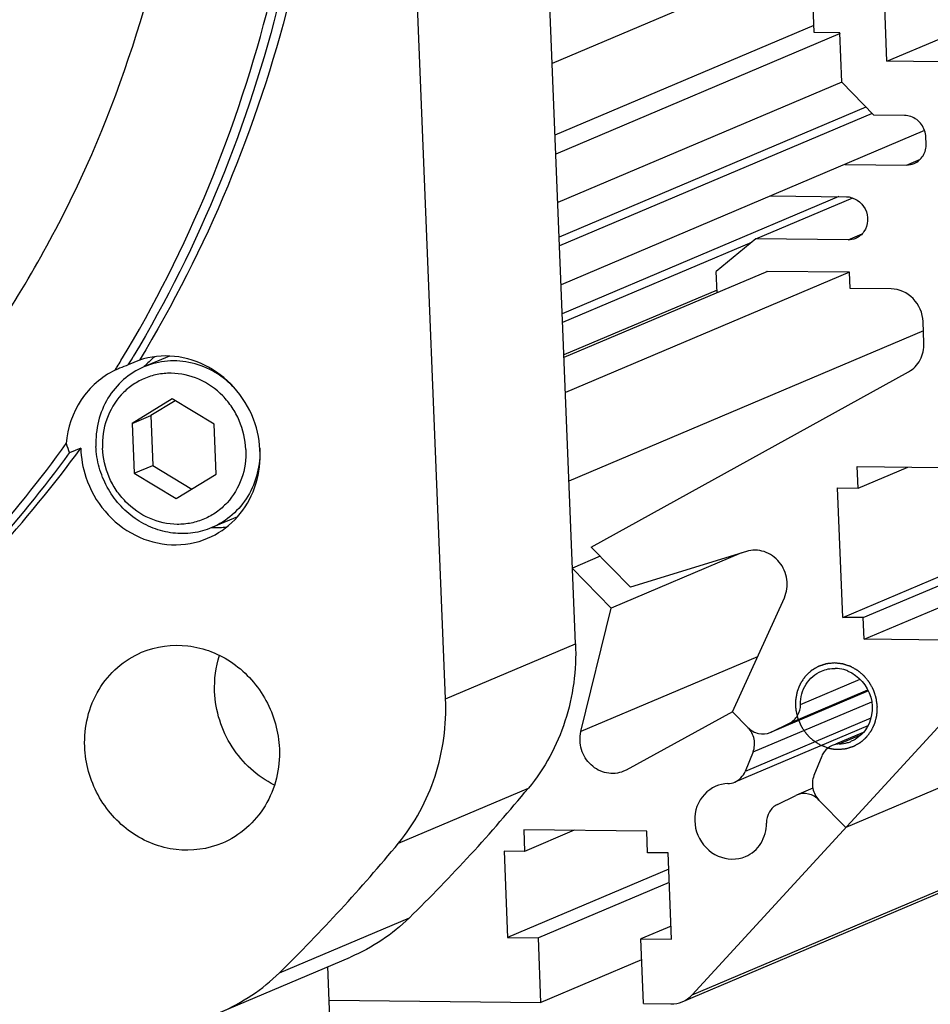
# Model space of a CAD drawing. Header units: millimetres. Extents: x 0 to 420, y 0 to 297.
# Tile 12 of 59: x 181 to 194, y 20 to 34. Entities that reach past the tile are written whole.
import ezdxf

# ---------------------------------------------------------------- set-up
doc = ezdxf.new("R2010")
doc.units = ezdxf.units.MM
doc.header["$LTSCALE"] = 23.1
doc.layers.add('COMPONENTS', color=7, linetype='CONTINUOUS')

msp = doc.modelspace()

# ---------------------------------------------------------------- linework, layer by layer
at = {"layer": 'COMPONENTS', "color": 7, "linetype": 'CONTINUOUS'}
for p, q in [((188.67681, 25.11933), (187.38166, 57.18745)), ((186.7701, 24.31174), (185.47495, 56.37985)), ((192.5995, 25.50672), (225.17695, 39.30506)), ((192.9001, 25.50346), (225.47756, 39.30181)), ((192.91289, 25.18683), (225.49035, 38.98517)), ((225.22022, 36.22505), (192.64276, 22.42671)), ((193.24654, 33.6654), (193.16085, 35.78688)), ((192.50047, 35.39841), (188.33295, 33.63323)), ((192.17778, 34.08843), (192.13119, 35.242)), ((192.17375, 34.18814), (188.37552, 32.57938)), ((192.55354, 34.08436), (192.17778, 34.08843)), ((192.55933, 34.07071), (188.38666, 32.30335)), ((192.58296, 33.35609), (192.55354, 34.08436)), ((193.24654, 33.6654), (194.01464, 33.99074)), ((190.24374, 19.87003), (222.8212, 33.66838)), ((190.38894, 19.97272), (222.9664, 33.77107)), ((194.02812, 33.65694), (193.24654, 33.6654)), ((192.58296, 33.35609), (188.41544, 31.59092)), ((192.58296, 33.35609), (193.05305, 32.87625)), ((192.93851, 32.99316), (188.43583, 31.08603)), ((193.02893, 32.90087), (188.44101, 30.95764)), ((193.50396, 32.87136), (193.05305, 32.87625)), ((193.79928, 32.64747), (188.46403, 30.38769)), ((193.8212, 32.45648), (193.81736, 32.55147)), ((193.53338, 32.1431), (193.73809, 32.22981)), ((192.63155, 32.15287), (193.53338, 32.1431)), ((192.54016, 31.67911), (188.48131, 29.95996)), ((191.32357, 31.05928), (192.74385, 31.66085)), ((191.53863, 31.68995), (192.65073, 31.67791)), ((191.32357, 31.05928), (190.74198, 30.57987)), ((192.67631, 31.04463), (191.32357, 31.05928)), ((192.67631, 31.04463), (192.88128, 31.13145)), ((191.25857, 31.0057), (188.48649, 29.83157)), ((191.49306, 30.5827), (188.50723, 29.31804)), ((192.69549, 30.56967), (188.52797, 28.8045)), ((190.7545, 30.26988), (190.74198, 30.57987)), ((192.69549, 30.56967), (191.47803, 30.58286)), ((192.70508, 30.3322), (192.69549, 30.56967)), ((193.3063, 30.32568), (192.70508, 30.3322)), ((190.75294, 30.30846), (188.50568, 29.35662)), ((193.78918, 29.5292), (193.77639, 29.84584)), ((193.7819, 29.70941), (188.58041, 27.50629)), ((182.71676, 29.34045), (182.3428, 29.18205)), ((182.27807, 29.28071), (182.11464, 29.21149)), ((188.90859, 26.53709), (193.56438, 29.11103)), ((182.75801, 28.71159), (182.17156, 28.35248)), ((182.80028, 28.68605), (182.44394, 28.46785)), ((183.37399, 28.33945), (182.75801, 28.71159)), ((182.17156, 28.35248), (182.44394, 28.46785)), ((182.44394, 28.46785), (182.47348, 27.73661)), ((182.17156, 28.35248), (182.20109, 27.62123)), ((183.40352, 27.60821), (183.37399, 28.33945)), ((181.41726, 27.9905), (181.25382, 27.92127)), ((182.20109, 27.62123), (182.47348, 27.73661)), ((182.47348, 27.73661), (183.04719, 27.39001)), ((182.20109, 27.62123), (182.81707, 27.2491)), ((182.81707, 27.2491), (183.40352, 27.60821)), ((192.81059, 27.71993), (194.01302, 27.70691)), ((192.82337, 27.40329), (192.81059, 27.71993)), ((192.82337, 27.40329), (193.55199, 27.7119)), ((192.52277, 27.40655), (192.82337, 27.40329)), ((192.5995, 25.50672), (192.52277, 27.40655)), ((183.71544, 26.98328), (183.34123, 26.82478)), ((189.48228, 25.95194), (188.90859, 26.53709)), ((191.11102, 26.45308), (189.1986, 25.64307)), ((191.18439, 26.47566), (189.48228, 25.95194)), ((189.03914, 26.40394), (188.63189, 26.23145)), ((189.1986, 25.64307), (188.62532, 26.22866)), ((190.98176, 24.12215), (191.74107, 25.79648)), ((188.75701, 23.83269), (189.1986, 25.64307)), ((192.9001, 25.50346), (192.5995, 25.50672)), ((192.91289, 25.18683), (192.9001, 25.50346)), ((194.11532, 25.1738), (192.91289, 25.18683)), ((186.7701, 24.31174), (188.67681, 25.11933)), ((191.34822, 24.93021), (188.75701, 23.83269)), ((190.38894, 19.97272), (194.89658, 24.8807)), ((191.9783, 24.23), (192.85246, 24.60025)), ((192.97396, 24.42799), (191.53569, 23.8188)), ((192.97378, 24.42836), (191.54952, 23.82511)), ((191.81606, 23.95573), (192.96681, 24.44314)), ((191.2817, 23.5335), (193.02339, 24.2712)), ((190.98176, 24.12215), (189.41888, 23.26805)), ((191.20737, 23.89186), (190.98176, 24.12215)), ((193.01139, 24.02987), (191.16646, 23.24844)), ((192.96786, 23.91836), (191.01341, 23.09055)), ((191.54952, 23.82511), (191.81606, 23.95573)), ((191.53501, 23.81872), (191.54952, 23.82511)), ((192.49656, 23.65196), (192.90488, 23.8249)), ((192.54518, 23.65136), (192.87352, 23.79043)), ((191.2817, 23.5335), (191.16646, 23.24844)), ((192.2904, 23.47157), (192.17516, 23.1865)), ((189.41888, 23.26805), (189.3811, 23.24993)), ((186.07947, 22.19643), (187.98618, 23.00403)), ((192.15921, 23.00203), (191.92116, 22.9012)), ((191.64079, 22.76427), (191.90733, 22.89489)), ((191.92184, 22.90128), (191.90733, 22.89489)), ((192.64276, 22.42671), (192.24949, 22.82814)), ((189.72129, 22.3729), (187.91765, 22.39244)), ((187.91765, 22.39244), (187.93043, 22.0758)), ((188.65905, 22.38441), (187.93043, 22.0758)), ((189.73408, 22.05626), (189.72129, 22.3729)), ((187.93043, 22.0758), (187.62983, 22.07906)), ((187.62983, 22.07906), (187.68098, 20.8125)), ((190.03469, 22.05301), (189.73408, 22.05626)), ((190.08584, 20.78645), (190.03469, 22.05301)), ((190.04436, 21.81353), (187.68098, 20.8125)), ((190.05214, 21.62095), (188.13189, 20.80762)), ((184.33191, 20.29366), (186.23861, 21.10126)), ((190.07807, 20.97903), (189.63493, 20.79134)), ((187.68098, 20.8125), (188.13189, 20.80762)), ((188.17026, 19.8577), (188.13189, 20.80762)), ((189.63493, 20.79134), (190.08584, 20.78645)), ((189.6733, 19.84142), (189.63493, 20.79134)), ((183.46889, 19.71749), (185.3756, 20.52508)), ((185.08829, 19.26398), (185.04305, 20.38423)), ((189.64737, 20.48334), (188.17026, 19.8577)), ((185.06295, 19.89136), (188.17026, 19.8577)), ((189.6733, 19.84142), (190.07571, 19.83706))]:
    msp.add_line(p, q, dxfattribs=at)
for centre, radius, start, end in [((166.29227, 38.83201), 18.51761, 328.699029, 329.136776), ((183.27065, 28.36813), 1.2318, 128.519067, 133.790961), ((166.27324, 38.7941), 18.38942, 328.303172, 328.490756), ((166.25047, 38.80805), 18.41612, 328.49079, 328.823162), ((182.92914, 26.93592), 2.41695, 109.693808, 112.925973), ((183.28023, 28.3584), 1.24545, 133.799583, 138.351622), ((182.86077, 27.09925), 2.23988, 112.942781, 114.843669), ((166.74651, 38.43989), 17.79829, 311.665888, 324.320076), ((166.74402, 38.50766), 17.96124, 311.524663, 323.885441), ((166.91358, 38.57225), 17.95355, 310.98345, 323.885831), ((183.4016, 28.07069), 1.24495, 267.220449, 277.416346), ((192.47597, 24.24506), 0.51444, 74.538617, 88.636254), ((192.47159, 24.22977), 0.53035, 67.649842, 74.52282), ((192.53466, 24.136), 0.48451, 286.089472, 292.912652), ((192.55064, 23.37587), 0.27531, 112.936453, 121.420435), ((192.55139, 23.37372), 0.27759, 106.496502, 112.906976), ((192.55251, 23.36973), 0.28173, 91.49127, 106.48491), ((192.53243, 24.14416), 0.49296, 271.482682, 286.075846), ((192.56984, 23.35857), 0.30142, 150.684514, 157.982836), ((169.096, 38.59947), 24.49605, 314.411855, 320.457426), ((167.1893, 37.79188), 24.49605, 314.411855, 320.457426)]:
    msp.add_arc(centre, radius, start, end, dxfattribs=at)
for points, knots in [([(173.11653, 23.82046), (174.0042, 24.19645), (175.71761, 25.1181), (177.99448, 26.95367), (179.91667, 29.19071), (181.93827, 32.62771), (183.30667, 37.59072), (182.91683, 43.80364), (180.57918, 49.62364), (176.56058, 54.38933), (172.1356, 57.04341), (168.2932, 58.14578), (166.32096, 58.34786), (165.34194, 58.35846)], [0, 0, 0, 0, 0.06006727, 0.12040877, 0.18126365, 0.24280537, 0.36775832, 0.49537594, 0.62411538, 0.75196203, 0.87727635, 0.93899429, 1, 1, 1, 1]), ([(182.00682, 29.27437), (182.99215, 30.90282), (184.47878, 34.52519), (185.03838, 40.39396), (183.93347, 46.2574), (182.13962, 49.84272), (181.01746, 51.47125)], [0, 0, 0, 0, 0.24415295, 0.49344708, 0.74630832, 1, 1, 1, 1]), ([(181.2171, 51.43467), (182.32302, 49.80789), (184.08938, 46.23455), (185.176, 40.40198), (184.62368, 34.56566), (183.15907, 30.95808), (182.18768, 29.33265)], [0, 0, 0, 0, 0.25368437, 0.50650934, 0.7557972, 1, 1, 1, 1]), ([(181.38053, 51.50389), (182.49335, 49.86697), (184.26789, 46.26932), (185.34615, 40.39738), (184.76451, 34.52787), (183.26749, 30.90794), (182.27807, 29.28071)], [0, 0, 0, 0, 0.25374033, 0.50659714, 0.75586621, 1, 1, 1, 1]), ([(193.81736, 32.55147), (193.8147, 32.61732), (193.76974, 32.74888), (193.65854, 32.83362), (193.59748, 32.85486)], [0, 0, 0, 0, 0.50478795, 1, 1, 1, 1]), ([(193.64526, 32.16502), (193.69895, 32.18773), (193.79516, 32.27236), (193.82364, 32.39591), (193.8212, 32.45648)], [0, 0, 0, 0, 0.49024924, 1, 1, 1, 1]), ([(192.65073, 31.67791), (192.76071, 31.67672), (192.98919, 31.52781), (192.97294, 31.25695), (192.90965, 31.16576)], [0, 0, 0, 0, 0.49770024, 1, 1, 1, 1]), ([(193.77639, 29.84584), (193.77145, 29.9682), (193.66982, 30.21352), (193.42442, 30.3244), (193.3063, 30.32568)], [0, 0, 0, 0, 0.50898613, 1, 1, 1, 1]), ([(193.56438, 29.11103), (193.63504, 29.15009), (193.75708, 29.27562), (193.79256, 29.44548), (193.78918, 29.5292)], [0, 0, 0, 0, 0.49072196, 1, 1, 1, 1]), ([(183.9744, 28.34867), (183.91695, 28.52295), (183.73754, 28.851), (183.31452, 29.20646), (182.79865, 29.37265), (182.44097, 29.33472), (182.27807, 29.28071)], [0, 0, 0, 0, 0.25789679, 0.51181453, 0.75881076, 1, 1, 1, 1]), ([(182.3428, 29.18205), (182.23481, 29.13632), (182.03089, 29.00829), (181.79908, 28.72914), (181.65896, 28.38779), (181.63459, 28.1401), (181.63958, 28.01644)], [0, 0, 0, 0, 0.24379884, 0.49071749, 0.74271868, 1, 1, 1, 1]), ([(183.6829, 28.86162), (183.59773, 28.95377), (183.40218, 29.11343), (183.05606, 29.25566), (182.68942, 29.28609), (182.45221, 29.22839), (182.3428, 29.18205)], [0, 0, 0, 0, 0.25736294, 0.50942738, 0.75631094, 1, 1, 1, 1]), ([(181.9197, 29.13185), (181.72218, 29.03753), (181.36869, 28.72765), (181.22278, 28.28427), (181.20385, 28.05892)], [0, 0, 0, 0, 0.49183454, 1, 1, 1, 1]), ([(183.83967, 27.96895), (183.8338, 28.11415), (183.78328, 28.33328), (183.64324, 28.58992), (183.46078, 28.81505), (183.16416, 29.02401), (182.81297, 29.1023), (182.53739, 29.07664), (182.34065, 29.01524), (182.16124, 28.91373), (181.95382, 28.73014), (181.77031, 28.42055), (181.72965, 28.13426), (181.73541, 27.99174)], [0, 0, 0, 0, 0.12899335, 0.19390939, 0.25848072, 0.38496538, 0.50794356, 0.56868651, 0.62908674, 0.68950094, 0.75028343, 0.87339026, 1, 1, 1, 1]), ([(183.27881, 26.66804), (183.42634, 26.73051), (183.70156, 26.91908), (183.97501, 27.34111), (184.07928, 27.84313), (184.02797, 28.18614), (183.9744, 28.34867)], [0, 0, 0, 0, 0.24191503, 0.48844315, 0.74160631, 1, 1, 1, 1]), ([(183.34123, 26.82479), (183.2521, 26.78704), (183.06206, 26.73468), (182.76529, 26.73269), (182.47352, 26.80648), (182.20433, 26.95127), (181.97335, 27.15808), (181.79395, 27.41466), (181.67643, 27.70571), (181.64376, 27.91294), (181.63958, 28.01644)], [0, 0, 0, 0, 0.11972343, 0.24051752, 0.36317954, 0.48804448, 0.61492755, 0.74319043, 0.87188519, 1, 1, 1, 1]), ([(183.83967, 27.96895), (183.84542, 27.82643), (183.80477, 27.54014), (183.62125, 27.23055), (183.41383, 27.04696), (183.23443, 26.94545), (183.03769, 26.88405), (182.76211, 26.85839), (182.41092, 26.93668), (182.11429, 27.14564), (181.93184, 27.37077), (181.7918, 27.62741), (181.74127, 27.84654), (181.73541, 27.99174)], [0, 0, 0, 0, 0.12660974, 0.24971657, 0.31049906, 0.37091326, 0.43131349, 0.49205644, 0.61503462, 0.74151928, 0.80609061, 0.87100665, 1, 1, 1, 1]), ([(184.04445, 27.99039), (184.04944, 27.86674), (184.02507, 27.61905), (183.88495, 27.27769), (183.65315, 26.99854), (183.44922, 26.87052), (183.34123, 26.82479)], [0, 0, 0, 0, 0.25728132, 0.50928251, 0.75620116, 1, 1, 1, 1]), ([(181.49172, 27.56587), (181.55183, 27.38352), (181.74273, 27.04128), (182.19532, 26.68084), (182.74295, 26.53232), (183.11384, 26.59819), (183.27881, 26.66804)], [0, 0, 0, 0, 0.25835055, 0.51230277, 0.75893956, 1, 1, 1, 1]), ([(191.74107, 25.79648), (191.7784, 25.87877), (191.80343, 26.07134), (191.68792, 26.3325), (191.45743, 26.49725), (191.26721, 26.50114), (191.18439, 26.47566)], [0, 0, 0, 0, 0.2514097, 0.50798473, 0.75892849, 1, 1, 1, 1]), ([(181.47485, 23.61121), (181.46323, 23.89881), (181.59842, 24.48542), (182.05505, 24.88741), (182.30998, 24.99538)], [0, 0, 0, 0, 0.50971892, 1, 1, 1, 1]), ([(182.30998, 24.99538), (182.52081, 25.08467), (182.88474, 25.13346), (183.34011, 25.01688), (183.76795, 24.78753), (184.18558, 24.3146), (184.32074, 23.82504), (184.33063, 23.58028)], [0, 0, 0, 0, 0.23977353, 0.36310136, 0.48864388, 0.74346372, 1, 1, 1, 1]), ([(188.67681, 25.11933), (188.69223, 24.73758), (188.59239, 23.97193), (188.22316, 23.29101), (187.98618, 23.00403)], [0, 0, 0, 0, 0.5065503, 1, 1, 1, 1]), ([(191.9783, 24.23), (191.97749, 24.33282), (192.0311, 24.54048), (192.1949, 24.68219), (192.28607, 24.72085)], [0, 0, 0, 0, 0.50940795, 1, 1, 1, 1]), ([(192.67326, 24.72027), (192.83045, 24.6557), (193.09012, 24.36322), (193.02262, 23.97506), (192.92043, 23.84255)], [0, 0, 0, 0, 0.50384869, 1, 1, 1, 1]), ([(184.25848, 23.04804), (184.00823, 23.17179), (183.56939, 23.57142), (183.39297, 24.13615), (183.38156, 24.41881)], [0, 0, 0, 0, 0.49670789, 1, 1, 1, 1]), ([(186.07947, 22.19643), (186.31645, 22.48342), (186.68568, 23.16433), (186.78552, 23.92998), (186.7701, 24.31174)], [0, 0, 0, 0, 0.4934497, 1, 1, 1, 1]), ([(191.81606, 23.95573), (191.8648, 23.97962), (191.95078, 24.06026), (191.97874, 24.1737), (191.9783, 24.23)], [0, 0, 0, 0, 0.49084119, 1, 1, 1, 1]), ([(189.38114, 23.24985), (189.30478, 23.21768), (189.12477, 23.2008), (188.88683, 23.32906), (188.74292, 23.56157), (188.73622, 23.74748), (188.75701, 23.83269)], [0, 0, 0, 0, 0.24022994, 0.48926019, 0.74569281, 1, 1, 1, 1]), ([(191.2817, 23.5335), (191.30533, 23.59198), (191.31615, 23.72715), (191.25223, 23.84607), (191.20737, 23.89186)], [0, 0, 0, 0, 0.49591899, 1, 1, 1, 1]), ([(191.20737, 23.89186), (191.24914, 23.84923), (191.35658, 23.78591), (191.48208, 23.79633), (191.53508, 23.81855)], [0, 0, 0, 0, 0.50945679, 1, 1, 1, 1]), ([(183.4955, 22.19611), (183.28466, 22.10681), (182.92074, 22.05803), (182.46536, 22.17461), (182.03753, 22.40396), (181.6199, 22.87689), (181.48474, 23.36644), (181.47485, 23.61121)], [0, 0, 0, 0, 0.23977353, 0.36310136, 0.48864388, 0.74346372, 1, 1, 1, 1]), ([(184.33063, 23.58028), (184.34224, 23.29268), (184.20706, 22.70607), (183.75043, 22.30408), (183.4955, 22.19611)], [0, 0, 0, 0, 0.50971892, 1, 1, 1, 1]), ([(192.17516, 23.1865), (192.15152, 23.12802), (192.1407, 22.99285), (192.20462, 22.87394), (192.24949, 22.82814)], [0, 0, 0, 0, 0.49591899, 1, 1, 1, 1]), ([(190.73356, 23.03028), (190.60988, 22.97796), (190.39935, 22.74584), (190.42499, 22.29116), (190.73404, 21.95657), (191.04715, 21.94673), (191.17079, 21.99916)], [0, 0, 0, 0, 0.24352022, 0.50001615, 0.75649851, 1, 1, 1, 1]), ([(192.24949, 22.82814), (192.20772, 22.87077), (192.10027, 22.93409), (191.97477, 22.92368), (191.92177, 22.90145)], [0, 0, 0, 0, 0.50945679, 1, 1, 1, 1]), ([(191.64079, 22.76427), (191.59206, 22.74039), (191.50608, 22.65974), (191.47811, 22.5463), (191.47855, 22.49001)], [0, 0, 0, 0, 0.49084119, 1, 1, 1, 1]), ([(191.17079, 21.99916), (191.26196, 22.03782), (191.42575, 22.17953), (191.47937, 22.38718), (191.47855, 22.49001)], [0, 0, 0, 0, 0.49059205, 1, 1, 1, 1])]:
    msp.add_open_spline(points, degree=3, knots=knots, dxfattribs=at)
for points in [[(193.59748, 32.85486), (193.56758, 32.86526), (193.53562, 32.87102), (193.50396, 32.87136)], [(193.53338, 32.1431), (193.57138, 32.14269), (193.61026, 32.15021), (193.64526, 32.16502)], [(192.78838, 31.06663), (192.75331, 31.05181), (192.71438, 31.04422), (192.67631, 31.04463)], [(192.90965, 31.16576), (192.87988, 31.12287), (192.83646, 31.08697), (192.78838, 31.06663)], [(181.20386, 28.05893), (181.21614, 28.01169), (181.23315, 27.96549), (181.25382, 27.92127)], [(181.41726, 27.9905), (181.42119, 27.84685), (181.44674, 27.70235), (181.49172, 27.56587)], [(183.38156, 24.41881), (183.37433, 24.5977), (183.39809, 24.7807), (183.45281, 24.95117)], [(192.28607, 24.72085), (192.34922, 24.74762), (192.41964, 24.76091), (192.48821, 24.75935)], [(192.92043, 23.84255), (192.86965, 23.77671), (192.79987, 23.72212), (192.72329, 23.68972)], [(192.40711, 23.61081), (192.36592, 23.58565), (192.33065, 23.54824), (192.30701, 23.50615)], [(191.01351, 23.09059), (191.08099, 23.11912), (191.139, 23.18051), (191.16646, 23.24844)], [(190.91167, 23.06864), (190.85096, 23.06711), (190.7895, 23.05394), (190.73356, 23.03028)], [(190.91167, 23.06864), (190.94639, 23.06952), (190.98152, 23.07707), (191.01351, 23.09059)], [(186.23861, 21.10126), (185.99144, 20.8592), (185.69397, 20.65991), (185.3754, 20.525)], [(183.46869, 19.7174), (183.78727, 19.85232), (184.08473, 20.0516), (184.33191, 20.29366)], [(190.24372, 19.87002), (190.29832, 19.89314), (190.34884, 19.92906), (190.38894, 19.97272)], [(190.07571, 19.83706), (190.13278, 19.83645), (190.19117, 19.84776), (190.24372, 19.87002)]]:
    msp.add_open_spline(points, degree=3, dxfattribs=at)
at = {"layer": 'COMPONENTS', "color": 2, "linetype": 'CONTINUOUS'}
for points, knots in [([(192.47924, 24.83863), (192.47032, 24.83775), (192.45247, 24.83599), (192.43015, 24.83379), (192.4123, 24.83204), (192.39892, 24.83072), (192.38776, 24.82962), (192.37883, 24.82874), (192.37214, 24.82808), (192.36656, 24.82753), (192.3621, 24.82709), (192.35959, 24.82685), (192.35792, 24.82667), (192.35679, 24.82661), (192.35548, 24.82611), (192.35389, 24.82561), (192.35071, 24.82455), (192.34383, 24.82229), (192.33325, 24.81879), (192.32054, 24.8146), (192.30784, 24.81041), (192.29513, 24.80622), (192.28243, 24.80203), (192.27184, 24.79854), (192.26337, 24.79575), (192.25702, 24.79366), (192.25173, 24.79191), (192.24749, 24.79051), (192.24485, 24.78963), (192.24272, 24.78895), (192.24155, 24.78853), (192.24074, 24.78831), (192.24026, 24.78801), (192.23942, 24.78751), (192.23775, 24.7865), (192.23536, 24.78507), (192.23153, 24.78278), (192.22674, 24.77991), (192.21909, 24.77532), (192.20952, 24.76958), (192.19421, 24.7604), (192.1789, 24.75122), (192.1655, 24.74319), (192.15785, 24.7386), (192.1521, 24.73516), (192.14636, 24.73172), (192.14158, 24.72884), (192.13822, 24.72684), (192.13656, 24.72583), (192.13559, 24.72527), (192.13481, 24.72445), (192.13377, 24.72351), (192.13215, 24.72195), (192.13011, 24.72002), (192.12767, 24.71769), (192.12441, 24.7146), (192.11871, 24.70918), (192.11056, 24.70144), (192.10078, 24.69215), (192.09101, 24.68286), (192.08123, 24.67357), (192.07145, 24.66429), (192.06331, 24.65655), (192.0576, 24.65113), (192.05434, 24.64803), (192.0519, 24.64571), (192.04987, 24.64377), (192.04823, 24.64223), (192.04723, 24.64124), (192.04637, 24.64052), (192.04574, 24.63954), (192.0446, 24.63787), (192.04234, 24.63451), (192.0391, 24.62972), (192.03522, 24.62397), (192.03133, 24.61821), (192.02616, 24.61054), (192.0171, 24.59712), (192.00674, 24.58178), (191.99638, 24.56644), (191.98991, 24.55685), (191.98473, 24.54918), (191.9815, 24.54438), (191.9789, 24.54055), (191.977, 24.53766), (191.97526, 24.53532), (191.97449, 24.53314), (191.9736, 24.531), (191.97254, 24.52832), (191.97081, 24.52404), (191.96866, 24.51868), (191.96607, 24.51225), (191.96262, 24.50368), (191.95832, 24.49297), (191.95315, 24.48012), (191.94798, 24.46726), (191.9428, 24.45441), (191.93764, 24.44155), (191.93332, 24.43084), (191.93053, 24.42388), (191.92923, 24.42067), (191.9286, 24.41905), (191.928, 24.41774), (191.92784, 24.41657), (191.92751, 24.41484), (191.92705, 24.41225), (191.92621, 24.40763), (191.92517, 24.40187), (191.92392, 24.39495), (191.92225, 24.38573), (191.91933, 24.36959), (191.91599, 24.35114), (191.91265, 24.33269), (191.91056, 24.32116), (191.9089, 24.31194), (191.90785, 24.30617), (191.90702, 24.30156), (191.90639, 24.2981), (191.90588, 24.29522), (191.9055, 24.2932), (191.90531, 24.29204), (191.90509, 24.29119), (191.90517, 24.29029), (191.90517, 24.28911), (191.90522, 24.28703), (191.90527, 24.28407), (191.90534, 24.28051), (191.90543, 24.27576), (191.90554, 24.26983), (191.90572, 24.26034), (191.90594, 24.24848), (191.9063, 24.22951), (191.90666, 24.21053), (191.90697, 24.19392), (191.90715, 24.18444), (191.90729, 24.17732), (191.9074, 24.17139), (191.90749, 24.16664), (191.90753, 24.16398), (191.90758, 24.1622), (191.90755, 24.16101), (191.90793, 24.15955), (191.90829, 24.1578), (191.90906, 24.15429), (191.91069, 24.14669), (191.91322, 24.135), (191.91625, 24.12097), (191.91928, 24.10694), (191.9223, 24.09292), (191.92533, 24.07889), (191.92786, 24.0672), (191.92988, 24.05785), (191.93139, 24.05083), (191.93265, 24.04499), (191.93367, 24.04031), (191.93429, 24.03739), (191.93481, 24.03505), (191.93523, 24.0327), (191.93656, 24.02992), (191.93796, 24.02655), (191.9399, 24.02207), (191.9423, 24.01647), (191.94616, 24.00751), (191.95097, 23.9963), (191.95868, 23.97838), (191.96638, 23.96045), (191.97313, 23.94477), (191.97698, 23.93581), (191.97987, 23.92908), (191.98276, 23.92236), (191.98517, 23.91676), (191.98685, 23.91283), (191.9877, 23.91088), (191.98817, 23.90975), (191.98889, 23.9088), (191.98971, 23.90755), (191.99107, 23.90558), (191.99275, 23.90311), (191.99477, 23.90015), (191.99747, 23.8962), (192.00219, 23.88929), (192.00894, 23.87942), (192.01703, 23.86757), (192.02512, 23.85572), (192.03322, 23.84388), (192.04131, 23.83203), (192.04806, 23.82216), (192.05278, 23.81525), (192.05547, 23.8113), (192.0575, 23.80834), (192.05919, 23.80587), (192.06053, 23.80389), (192.06139, 23.80268), (192.06202, 23.80165), (192.06288, 23.80083), (192.06435, 23.79937), (192.06732, 23.79647), (192.07154, 23.7923), (192.07661, 23.78731), (192.08168, 23.78232), (192.08844, 23.77567), (192.10027, 23.76403), (192.11379, 23.75072), (192.12731, 23.73742), (192.13576, 23.7291), (192.14252, 23.72245), (192.14674, 23.71829), (192.15012, 23.71496), (192.15268, 23.7125), (192.15471, 23.71031), (192.15673, 23.70911), (192.15867, 23.70781), (192.16113, 23.70621), (192.16505, 23.70365), (192.16995, 23.70044), (192.17583, 23.6966), (192.18366, 23.69147), (192.19346, 23.68506), (192.20522, 23.67737), (192.21698, 23.66968), (192.22874, 23.66199), (192.24049, 23.6543), (192.25029, 23.64788), (192.25666, 23.64373), (192.2596, 23.64179), (192.26108, 23.64085), (192.26227, 23.63999), (192.26339, 23.63961), (192.26502, 23.63895), (192.26748, 23.638), (192.27185, 23.63628), (192.27731, 23.63414), (192.28386, 23.63157), (192.2926, 23.62814), (192.30352, 23.62386), (192.31662, 23.61872), (192.3341, 23.61186), (192.35594, 23.6033), (192.37342, 23.59644), (192.38215, 23.59302)], [0, 0, 0, 0, 0.015625, 0.03125, 0.0390625, 0.046875, 0.0546875, 0.05859375, 0.0625, 0.06640625, 0.06835938, 0.0703125, 0.07080078, 0.07128906, 0.07226562, 0.07324219, 0.07421875, 0.078125, 0.0859375, 0.09375, 0.1015625, 0.109375, 0.1171875, 0.125, 0.12890625, 0.1328125, 0.13671875, 0.13867188, 0.140625, 0.14160156, 0.14257812, 0.14282227, 0.14306641, 0.14355469, 0.14453125, 0.14648438, 0.1484375, 0.15234375, 0.15625, 0.1640625, 0.171875, 0.1875, 0.1953125, 0.19921875, 0.203125, 0.20703125, 0.2109375, 0.21289062, 0.21386719, 0.21435547, 0.21484375, 0.21582031, 0.21679688, 0.21875, 0.22070312, 0.22265625, 0.2265625, 0.234375, 0.2421875, 0.25, 0.2578125, 0.265625, 0.2734375, 0.27734375, 0.27929688, 0.28125, 0.28320312, 0.28417969, 0.28515625, 0.28564453, 0.28613281, 0.28710938, 0.2890625, 0.29296875, 0.296875, 0.30078125, 0.3046875, 0.3125, 0.328125, 0.3359375, 0.34375, 0.34765625, 0.3515625, 0.35351562, 0.35546875, 0.35742188, 0.35839844, 0.359375, 0.36132812, 0.36328125, 0.3671875, 0.37109375, 0.375, 0.3828125, 0.390625, 0.3984375, 0.40625, 0.4140625, 0.421875, 0.42578125, 0.42675781, 0.42773438, 0.42871094, 0.42919922, 0.4296875, 0.43164062, 0.43359375, 0.4375, 0.44140625, 0.4453125, 0.453125, 0.46875, 0.4765625, 0.484375, 0.48828125, 0.4921875, 0.49414062, 0.49609375, 0.49804688, 0.49902344, 0.49951172, 0.5, 0.50048828, 0.50097656, 0.50195312, 0.50390625, 0.50585938, 0.5078125, 0.51171875, 0.515625, 0.5234375, 0.53125, 0.546875, 0.5546875, 0.55859375, 0.5625, 0.56640625, 0.56835938, 0.5703125, 0.57080078, 0.57128906, 0.57226562, 0.57324219, 0.57421875, 0.578125, 0.5859375, 0.59375, 0.6015625, 0.609375, 0.6171875, 0.625, 0.62890625, 0.6328125, 0.63671875, 0.63867188, 0.640625, 0.64160156, 0.64257812, 0.64453125, 0.64648438, 0.6484375, 0.65234375, 0.65625, 0.6640625, 0.671875, 0.6875, 0.6953125, 0.69921875, 0.703125, 0.70703125, 0.7109375, 0.71289062, 0.71386719, 0.71435547, 0.71484375, 0.71582031, 0.71679688, 0.71875, 0.72070312, 0.72265625, 0.7265625, 0.734375, 0.7421875, 0.75, 0.7578125, 0.765625, 0.7734375, 0.77734375, 0.77929688, 0.78125, 0.78320312, 0.78417969, 0.78515625, 0.78564453, 0.78613281, 0.78710938, 0.7890625, 0.79296875, 0.796875, 0.80078125, 0.8046875, 0.8125, 0.828125, 0.8359375, 0.84375, 0.84765625, 0.8515625, 0.85351562, 0.85546875, 0.85742188, 0.85839844, 0.859375, 0.86132812, 0.86328125, 0.8671875, 0.87109375, 0.875, 0.8828125, 0.890625, 0.8984375, 0.90625, 0.9140625, 0.921875, 0.92578125, 0.92675781, 0.92773438, 0.92871094, 0.92919922, 0.9296875, 0.93164062, 0.93359375, 0.9375, 0.94140625, 0.9453125, 0.953125, 0.9609375, 0.96875, 0.984375, 1, 1, 1, 1]), ([(192.5304, 23.57207), (192.54009, 23.57297), (192.55462, 23.57432), (192.57401, 23.57612), (192.58854, 23.57747), (192.60308, 23.57882), (192.61519, 23.57995), (192.62488, 23.58084), (192.63094, 23.58141), (192.63578, 23.58186), (192.63942, 23.58219), (192.64245, 23.58248), (192.64457, 23.58266), (192.64578, 23.5828), (192.6467, 23.58282), (192.64755, 23.58315), (192.64871, 23.58349), (192.65073, 23.58413), (192.65362, 23.58502), (192.65708, 23.5861), (192.6617, 23.58754), (192.66748, 23.58934), (192.67672, 23.59221), (192.68827, 23.59581), (192.70213, 23.60012), (192.71599, 23.60444), (192.72754, 23.60803), (192.73678, 23.61091), (192.74256, 23.6127), (192.74718, 23.61414), (192.75064, 23.61522), (192.75353, 23.61612), (192.75556, 23.61674), (192.7567, 23.61712), (192.75759, 23.61732), (192.75836, 23.61783), (192.75942, 23.6184), (192.76126, 23.61945), (192.7639, 23.62093), (192.76707, 23.62271), (192.77129, 23.62508), (192.77656, 23.62804), (192.785, 23.63279), (192.79555, 23.63871), (192.8082, 23.64583), (192.82086, 23.65294), (192.83141, 23.65887), (192.83985, 23.66361), (192.84512, 23.66657), (192.84934, 23.66894), (192.8525, 23.67072), (192.85514, 23.67221), (192.85699, 23.67323), (192.85803, 23.67384), (192.85886, 23.67423), (192.85952, 23.6749), (192.86046, 23.6757), (192.86208, 23.67715), (192.86441, 23.67919), (192.86719, 23.68165), (192.87091, 23.68493), (192.87556, 23.68903), (192.88299, 23.69558), (192.89228, 23.70378), (192.90343, 23.71361), (192.91458, 23.72345), (192.92387, 23.73164), (192.93131, 23.7382), (192.93595, 23.7423), (192.93967, 23.74558), (192.94246, 23.74803), (192.94477, 23.75009), (192.94641, 23.75151), (192.94732, 23.75235), (192.94807, 23.75291), (192.94857, 23.7537), (192.94932, 23.75467), (192.9506, 23.75641), (192.95245, 23.75887), (192.95465, 23.76183), (192.95759, 23.76577), (192.96127, 23.77071), (192.96716, 23.7786), (192.97451, 23.78846), (192.98334, 23.8003), (192.99217, 23.81214), (192.99952, 23.822), (193.00541, 23.82989), (193.00909, 23.83483), (193.01203, 23.83877), (193.01424, 23.84173), (193.01607, 23.8442), (193.01737, 23.84592), (193.01809, 23.84692), (193.01869, 23.84762), (193.01904, 23.8485), (193.01959, 23.84962), (193.02051, 23.8516), (193.02184, 23.85442), (193.02344, 23.8578), (193.02556, 23.86232), (193.02822, 23.86796), (193.03248, 23.87699), (193.03779, 23.88827), (193.04417, 23.90181), (193.05056, 23.91535), (193.05587, 23.92663), (193.06013, 23.93566), (193.06279, 23.9413), (193.06491, 23.94582), (193.06651, 23.9492), (193.06783, 23.95203), (193.06878, 23.95399), (193.06929, 23.95513), (193.06975, 23.95595), (193.06992, 23.9569), (193.07024, 23.95812), (193.07077, 23.96027), (193.07155, 23.96334), (193.07247, 23.96702), (193.0737, 23.97193), (193.07524, 23.97806), (193.0777, 23.98788), (193.08077, 24.00016), (193.08447, 24.01488), (193.08816, 24.02961), (193.09123, 24.04188), (193.09369, 24.0517), (193.09523, 24.05784), (193.09646, 24.06275), (193.09739, 24.06643), (193.09815, 24.0695), (193.0987, 24.07164), (193.09899, 24.07288), (193.09928, 24.07378), (193.09927, 24.07478), (193.09936, 24.07607), (193.09947, 24.07835), (193.09966, 24.08161), (193.09987, 24.08552), (193.10015, 24.09073), (193.10051, 24.09724), (193.10107, 24.10766), (193.10178, 24.12069), (193.10263, 24.13632), (193.10349, 24.15195), (193.10419, 24.16497), (193.10476, 24.17539), (193.10512, 24.1819), (193.1054, 24.18711), (193.10561, 24.19102), (193.10578, 24.19428), (193.10592, 24.19656), (193.10597, 24.19786), (193.10609, 24.19884), (193.1059, 24.1998), (193.10575, 24.20108), (193.10543, 24.20333), (193.10501, 24.20653), (193.1045, 24.21038), (193.10381, 24.21551), (193.10296, 24.22192), (193.10159, 24.23218), (193.09988, 24.24501), (193.09783, 24.2604), (193.09578, 24.27579), (193.09407, 24.28862), (193.0927, 24.29888), (193.09184, 24.30529), (193.09116, 24.31042), (193.09065, 24.31427), (193.09021, 24.31748), (193.08993, 24.31972), (193.08973, 24.321), (193.08967, 24.32198), (193.0893, 24.32289), (193.08892, 24.32413), (193.0882, 24.32629), (193.0872, 24.32938), (193.08599, 24.33309), (193.08438, 24.33804), (193.08236, 24.34422), (193.07914, 24.35411), (193.07511, 24.36647), (193.07027, 24.38131), (193.06544, 24.39614), (193.06141, 24.40851), (193.05818, 24.4184), (193.05617, 24.42458), (193.05455, 24.42952), (193.05335, 24.43323), (193.05233, 24.43632), (193.05164, 24.43849), (193.05122, 24.43972), (193.05097, 24.44067), (193.05045, 24.4415), (193.04985, 24.44265), (193.04875, 24.44465), (193.04721, 24.44751), (193.04535, 24.45094), (193.04287, 24.45551), (193.03977, 24.46122), (193.03481, 24.47037), (193.02862, 24.4818), (193.02118, 24.49551), (193.01374, 24.50923), (193.00755, 24.52066), (193.00259, 24.5298), (192.99949, 24.53552), (192.99701, 24.54009), (192.99515, 24.54352), (192.9936, 24.54637), (192.99252, 24.54838), (192.99189, 24.54951), (192.99148, 24.5504), (192.9908, 24.55114), (192.98999, 24.55217), (192.98853, 24.55395), (192.98646, 24.55651), (192.98397, 24.55958), (192.98066, 24.56367), (192.97651, 24.56878), (192.96988, 24.57696), (192.96159, 24.58719), (192.95165, 24.59946), (192.9417, 24.61173), (192.93341, 24.62195), (192.92678, 24.63013), (192.92264, 24.63525), (192.91932, 24.63934), (192.91683, 24.64241), (192.91476, 24.64496), (192.91332, 24.64676), (192.91247, 24.64776), (192.91189, 24.64858), (192.91112, 24.64915), (192.91015, 24.64999), (192.90844, 24.65143), (192.906, 24.6535), (192.90306, 24.65599), (192.89915, 24.6593), (192.89427, 24.66343), (192.88645, 24.67005), (192.87667, 24.67833), (192.86494, 24.68825), (192.85321, 24.69818), (192.84344, 24.70646), (192.83562, 24.71308), (192.83073, 24.71721), (192.82682, 24.72052), (192.82389, 24.72301), (192.82144, 24.72507), (192.81974, 24.72653), (192.81875, 24.72734), (192.81805, 24.72801), (192.81719, 24.72842), (192.8161, 24.72906), (192.81416, 24.73014), (192.81141, 24.73169), (192.80811, 24.73355), (192.8037, 24.73603), (192.79819, 24.73913), (192.78938, 24.74409), (192.77836, 24.75029), (192.76514, 24.75773), (192.75192, 24.76517), (192.7409, 24.77137), (192.73208, 24.77633), (192.72658, 24.77943), (192.72217, 24.78191), (192.71886, 24.78378), (192.71611, 24.78532), (192.71418, 24.78642), (192.71307, 24.78702), (192.71227, 24.78754), (192.71136, 24.78777), (192.71018, 24.78818), (192.70811, 24.78885), (192.70515, 24.78983), (192.7016, 24.791), (192.69686, 24.79255), (192.69094, 24.7945), (192.68147, 24.79761), (192.66963, 24.8015), (192.65542, 24.80617), (192.64121, 24.81084), (192.62937, 24.81473), (192.6199, 24.81784), (192.61398, 24.81979), (192.60924, 24.82134), (192.60569, 24.82251), (192.60273, 24.82348), (192.60066, 24.82417), (192.59947, 24.82454), (192.5986, 24.8249), (192.59765, 24.82494), (192.59641, 24.8251), (192.59423, 24.82534), (192.59113, 24.82571), (192.5874, 24.82614), (192.58242, 24.82671), (192.57621, 24.82743), (192.56626, 24.82858), (192.55383, 24.83001), (192.53891, 24.83174), (192.524, 24.83346), (192.50411, 24.83575), (192.48919, 24.83748), (192.47924, 24.83863)], [0, 0, 0, 0, 0.015625, 0.0234375, 0.03125, 0.0390625, 0.046875, 0.05078125, 0.0546875, 0.05664062, 0.05859375, 0.06054688, 0.06152344, 0.06201172, 0.0625, 0.06298828, 0.06347656, 0.06445312, 0.06640625, 0.06835938, 0.0703125, 0.07421875, 0.078125, 0.0859375, 0.09375, 0.1015625, 0.109375, 0.11328125, 0.1171875, 0.11914062, 0.12109375, 0.12304688, 0.12402344, 0.12451172, 0.125, 0.12548828, 0.12597656, 0.12695312, 0.12890625, 0.13085938, 0.1328125, 0.13671875, 0.140625, 0.1484375, 0.15625, 0.1640625, 0.171875, 0.17578125, 0.1796875, 0.18164062, 0.18359375, 0.18554688, 0.18652344, 0.18701172, 0.1875, 0.18798828, 0.18847656, 0.18945312, 0.19140625, 0.19335938, 0.1953125, 0.19921875, 0.203125, 0.2109375, 0.21875, 0.2265625, 0.234375, 0.23828125, 0.2421875, 0.24414062, 0.24609375, 0.24804688, 0.24902344, 0.24951172, 0.25, 0.25048828, 0.25097656, 0.25195312, 0.25390625, 0.25585938, 0.2578125, 0.26171875, 0.265625, 0.2734375, 0.28125, 0.2890625, 0.296875, 0.30078125, 0.3046875, 0.30664062, 0.30859375, 0.31054688, 0.31152344, 0.31201172, 0.3125, 0.31298828, 0.31347656, 0.31445312, 0.31640625, 0.31835938, 0.3203125, 0.32421875, 0.328125, 0.3359375, 0.34375, 0.3515625, 0.359375, 0.36328125, 0.3671875, 0.36914062, 0.37109375, 0.37304688, 0.37402344, 0.37451172, 0.375, 0.37548828, 0.37597656, 0.37695312, 0.37890625, 0.38085938, 0.3828125, 0.38671875, 0.390625, 0.3984375, 0.40625, 0.4140625, 0.421875, 0.42578125, 0.4296875, 0.43164062, 0.43359375, 0.43554688, 0.43652344, 0.43701172, 0.4375, 0.43798828, 0.43847656, 0.43945312, 0.44140625, 0.44335938, 0.4453125, 0.44921875, 0.453125, 0.4609375, 0.46875, 0.4765625, 0.484375, 0.48828125, 0.4921875, 0.49414062, 0.49609375, 0.49804688, 0.49902344, 0.49951172, 0.5, 0.50048828, 0.50097656, 0.50195312, 0.50390625, 0.50585938, 0.5078125, 0.51171875, 0.515625, 0.5234375, 0.53125, 0.5390625, 0.546875, 0.55078125, 0.5546875, 0.55664062, 0.55859375, 0.56054688, 0.56152344, 0.56201172, 0.5625, 0.56298828, 0.56347656, 0.56445312, 0.56640625, 0.56835938, 0.5703125, 0.57421875, 0.578125, 0.5859375, 0.59375, 0.6015625, 0.609375, 0.61328125, 0.6171875, 0.61914062, 0.62109375, 0.62304688, 0.62402344, 0.62451172, 0.625, 0.62548828, 0.62597656, 0.62695312, 0.62890625, 0.63085938, 0.6328125, 0.63671875, 0.640625, 0.6484375, 0.65625, 0.6640625, 0.671875, 0.67578125, 0.6796875, 0.68164062, 0.68359375, 0.68554688, 0.68652344, 0.68701172, 0.6875, 0.68798828, 0.68847656, 0.68945312, 0.69140625, 0.69335938, 0.6953125, 0.69921875, 0.703125, 0.7109375, 0.71875, 0.7265625, 0.734375, 0.73828125, 0.7421875, 0.74414062, 0.74609375, 0.74804688, 0.74902344, 0.74951172, 0.75, 0.75048828, 0.75097656, 0.75195312, 0.75390625, 0.75585938, 0.7578125, 0.76171875, 0.765625, 0.7734375, 0.78125, 0.7890625, 0.796875, 0.80078125, 0.8046875, 0.80664062, 0.80859375, 0.81054688, 0.81152344, 0.81201172, 0.8125, 0.81298828, 0.81347656, 0.81445312, 0.81640625, 0.81835938, 0.8203125, 0.82421875, 0.828125, 0.8359375, 0.84375, 0.8515625, 0.859375, 0.86328125, 0.8671875, 0.86914062, 0.87109375, 0.87304688, 0.87402344, 0.87451172, 0.875, 0.87548828, 0.87597656, 0.87695312, 0.87890625, 0.88085938, 0.8828125, 0.88671875, 0.890625, 0.8984375, 0.90625, 0.9140625, 0.921875, 0.92578125, 0.9296875, 0.93164062, 0.93359375, 0.93554688, 0.93652344, 0.93701172, 0.9375, 0.93798828, 0.93847656, 0.93945312, 0.94140625, 0.94335938, 0.9453125, 0.94921875, 0.953125, 0.9609375, 0.96875, 0.9765625, 0.984375, 1, 1, 1, 1]), ([(192.38215, 23.59302), (192.38318, 23.59274), (192.38524, 23.59219), (192.38783, 23.5915), (192.3896, 23.59103), (192.39068, 23.59074), (192.39202, 23.59041), (192.39361, 23.59001), (192.39555, 23.58953), (192.3975, 23.58904), (192.39909, 23.58865), (192.40043, 23.58831), (192.40151, 23.58805), (192.40278, 23.58776), (192.40434, 23.5874), (192.4059, 23.58704), (192.40718, 23.58674), (192.40824, 23.58649), (192.40895, 23.58632), (192.40999, 23.5861), (192.41127, 23.58582), (192.4129, 23.58547), (192.41484, 23.58505), (192.41678, 23.58464), (192.41843, 23.58428), (192.41968, 23.58401), (192.42067, 23.58382), (192.42199, 23.58355), (192.42355, 23.58325), (192.4251, 23.58294), (192.42643, 23.58268), (192.42742, 23.58247), (192.42868, 23.58224), (192.43101, 23.58182), (192.43428, 23.58122), (192.43691, 23.58075), (192.43822, 23.58051)], [0, 0, 0, 0, 0.0625, 0.125, 0.15625, 0.171875, 0.1875, 0.21875, 0.25, 0.28125, 0.3125, 0.328125, 0.34375, 0.375, 0.40625, 0.4375, 0.46875, 0.484375, 0.5, 0.515625, 0.53125, 0.5625, 0.59375, 0.625, 0.65625, 0.671875, 0.6875, 0.71875, 0.75, 0.78125, 0.8125, 0.828125, 0.84375, 0.875, 0.9375, 1, 1, 1, 1]), ([(192.43822, 23.58051), (192.44188, 23.57992), (192.44737, 23.57903), (192.45468, 23.5779), (192.46019, 23.5772), (192.46568, 23.57643), (192.47119, 23.57581), (192.47578, 23.57532), (192.47898, 23.57497), (192.48084, 23.57478), (192.48214, 23.57462), (192.48379, 23.5745), (192.48587, 23.57433), (192.4885, 23.57412), (192.49165, 23.57387), (192.49479, 23.57361), (192.49744, 23.5734), (192.49949, 23.57324), (192.50128, 23.57316), (192.5036, 23.57303), (192.50635, 23.57289), (192.5091, 23.57274), (192.51142, 23.57262), (192.51321, 23.57252), (192.51525, 23.57245), (192.51893, 23.57237), (192.52413, 23.57223), (192.52831, 23.57213), (192.5304, 23.57207)], [0, 0, 0, 0, 0.125, 0.1875, 0.25, 0.3125, 0.375, 0.4375, 0.46875, 0.484375, 0.5, 0.515625, 0.53125, 0.5625, 0.59375, 0.625, 0.65625, 0.671875, 0.6875, 0.71875, 0.75, 0.78125, 0.8125, 0.828125, 0.84375, 0.875, 0.9375, 1, 1, 1, 1])]:
    msp.add_open_spline(points, degree=3, knots=knots, dxfattribs=at)

doc.saveas('drawing.dxf')
